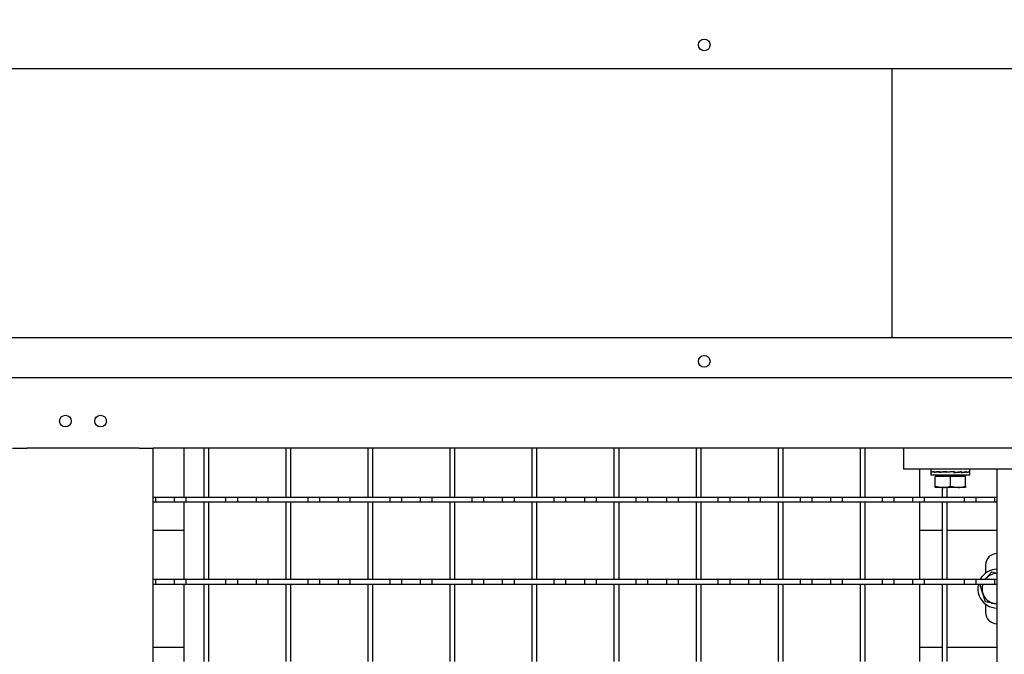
# Model space of a CAD drawing. Extents: x -72 to 51457, y 0 to 26838.
# Tile 39 of 203: x 6808 to 7228, y 9240 to 9510. Entities that reach past the tile are written whole.
import ezdxf
from ezdxf.enums import TextEntityAlignment as Align

# ---------------------------------------------------------------- set-up
doc = ezdxf.new("R2010")
doc.units = 0
doc.header["$LTSCALE"] = 12
for name, pattern in [('LDM', [0]), ('LEA', [0]), ('LFUN', [0]), ('SOLID_THIN', [0])]:
    doc.linetypes.add(name, pattern=pattern)
doc.layers.get('0').update_dxf_attribs({"linetype": 'CONTINUOUS'})
doc.layers.add('4', color=7, linetype='CONTINUOUS')
doc.styles.get("Standard").update_dxf_attribs({"font": 'medtext', "width": 0.75})
doc.styles.add('TDM', font='TXT', dxfattribs={"width": 0.675})
doc.dimstyles.new('MEDDIM1642', dxfattribs={"dimscale": 20, "dimtxt": 6, "dimasz": 3.5, "dimexe": 2.5, "dimexo": 2.5, "dimgap": 1.665, "dimtad": 1, "dimdec": 4, "dimrnd": 1, "dimzin": 12, "dimdsep": 46, "dimtxsty": 'Standard', "dimblk": 'MEDFUNV_7', "dimcen": 30, "dimclrd": 7, "dimclre": 7, "dimclrt": 7, "dimadec": 0, "dimazin": 0, "dimtfac": 0.7, "dimtdec": 4, "dimtmove": 0, "dimatfit": 3, "dimldrblk": 'MEDFUNV_7', "dimfxl": 0, "dimtolj": 1, "dimtzin": 0, "dimarcsym": 0})

# ---------------------------------------------------------------- blocks, each defined once
blk = doc.blocks.new('MEDFUNV_6')
at = {"color": 0, "linetype": 'LFUN', "lineweight": -2}
for points in [[(1, 0.1333), (0, 0), (1, -0.1333), (1, 0.1333)], [(1, 0.1111), (0.1667, 0), (1, -0.1111)], [(1, 0.0889), (0.3333, 0), (1, -0.0889)], [(1, 0.0667), (0.5, 0), (1, -0.0667)], [(1, 0.0444), (0.6667, 0), (1, -0.0444)], [(1, 0.0222), (0.8333, 0), (1, -0.0222)]]:
    blk.add_lwpolyline(points, dxfattribs=at)
blk = doc.blocks.new('MEDFUNV_7')
at = {"color": 0, "linetype": 'LFUN', "lineweight": -2}
for points in [[(-1, 0.1333), (0, 0), (-1, -0.1333), (-1, 0.1333)], [(-1, 0.1111), (-0.1667, 0), (-1, -0.1111)], [(-1, 0.0889), (-0.3333, 0), (-1, -0.0889)], [(-1, 0.0667), (-0.5, 0), (-1, -0.0667)], [(-1, 0.0444), (-0.6667, 0), (-1, -0.0444)], [(-1, 0.0222), (-0.8333, 0), (-1, -0.0222)]]:
    blk.add_lwpolyline(points, dxfattribs=at)
blk = doc.blocks.new('MEDCLUMP_DIM_1643_')
at = {"layer": '4', "color": 7, "linetype": 'LEA', "lineweight": 25}
for p, q in [((5834.76, 9566.68), (5834.76, 10860.26)), ((10834.76, 9478.68), (10834.76, 10860.26))]:
    blk.add_line(p, q, dxfattribs=at)
at = {"layer": '4', "color": 7, "linetype": 'LDM', "lineweight": 25}
blk.add_line((5834.76, 10810.26), (10834.76, 10810.26), dxfattribs=at)
at = {"layer": '4', "color": 7, "linetype": 'LDM', "lineweight": 25, "xscale": 70, "yscale": 70, "zscale": 70}
for name, p in [('MEDFUNV_6', (5834.76, 10810.26)), ('MEDFUNV_7', (10834.76, 10810.26))]:
    blk.add_blockref(name, p, dxfattribs=at)
at = {"layer": '4', "color": 7, "lineweight": 25, "style": 'TDM', "width": 0.781579}
blk.add_text('5000', height=120, dxfattribs=at).set_placement((8186.26, 10810.26), align=Align.BOTTOM_LEFT)
blk = doc.blocks.new('*D70')
at = {"lineweight": 0}
blk.add_blockref('MEDCLUMP_DIM_1643_', (0, 0), dxfattribs=at)
blk = doc.blocks.new('Vela_Drauf')
at = {"color": 7, "linetype": 'SOLID_THIN', "lineweight": 25}
for p, q in [((5897.76, 9489.68), (7549.76, 9489.68)), ((7179.76, 9489.68), (7179.76, 9374.68)), ((7549.76, 9374.68), (6012.76, 9374.68)), ((7634.76, 9357.68), (6029.76, 9357.68)), ((6804.76, 9327.68), (6810.76, 9327.68)), ((6858.76, 9327.68), (6810.76, 9327.68)), ((6858.76, 9327.68), (6864.76, 9327.68)), ((7604.76, 9327.68), (6864.76, 9327.68)), ((6864.76, 7799.68), (6864.76, 9327.68)), ((6877.76, 9327.68), (6877.76, 9306.68)), ((6886.26, 9327.68), (6886.26, 9306.68)), ((6888.26, 9327.68), (6888.26, 9306.68)), ((6921.26, 9327.68), (6921.26, 9306.68)), ((6923.26, 9327.68), (6923.26, 9306.68)), ((6956.26, 9327.68), (6956.26, 9306.68)), ((6958.26, 9327.68), (6958.26, 9306.68)), ((6991.26, 9327.68), (6991.26, 9306.68)), ((6993.26, 9327.68), (6993.26, 9306.68)), ((7026.26, 9327.68), (7026.26, 9306.68)), ((7028.26, 9327.68), (7028.26, 9306.68)), ((7061.26, 9327.68), (7061.26, 9306.68)), ((7063.26, 9327.68), (7063.26, 9306.68)), ((7096.26, 9327.68), (7096.26, 9306.68)), ((7098.26, 9327.68), (7098.26, 9306.68)), ((7131.26, 9327.68), (7131.26, 9306.68)), ((7133.26, 9327.68), (7133.26, 9306.68)), ((7166.26, 9327.68), (7166.26, 9306.68)), ((7168.26, 9327.68), (7168.26, 9306.68)), ((7184.76, 9327.68), (7184.76, 9318.68)), ((7324.76, 9318.68), (7184.76, 9318.68)), ((7191.76, 9306.68), (7191.76, 9318.68)), ((7196.46, 9318.68), (7196.46, 9317.48)), ((7196.46, 9317.39), (7196.46, 9316.18)), ((7204.76, 9316.18), (7196.46, 9316.18)), ((7196.6, 9317.43), (7196.6, 9317.53)), ((7196.6, 9317.53), (7196.62, 9317.53)), ((7196.6, 9317.24), (7196.6, 9317.43)), ((7196.62, 9317.43), (7196.6, 9317.43)), ((7196.62, 9317.62), (7196.62, 9317.33)), ((7196.62, 9317.33), (7196.88, 9317.34)), ((7197.81, 9317.43), (7197.81, 9317.53)), ((7197.81, 9317.53), (7197.86, 9317.52)), ((7197.81, 9317.24), (7197.81, 9317.43)), ((7197.86, 9317.43), (7197.81, 9317.43)), ((7197.86, 9317.62), (7197.86, 9317.33)), ((7197.86, 9317.33), (7198.29, 9317.34)), ((7198.23, 9317.34), (7198.23, 9317.3)), ((7198.29, 9317.34), (7200.15, 9317.57)), ((7198.94, 9316.18), (7198.94, 9315.58)), ((7200.07, 9317.43), (7200.07, 9317.53)), ((7200.07, 9317.53), (7200.15, 9317.52)), ((7200.07, 9317.24), (7200.07, 9317.43)), ((7200.15, 9317.43), (7200.07, 9317.43)), ((7200.15, 9317.62), (7200.15, 9317.33)), ((7200.15, 9317.33), (7200.43, 9317.34)), ((7200.36, 9317.34), (7200.36, 9317.27)), ((7200.43, 9317.34), (7203.14, 9317.6)), ((7203.05, 9317.43), (7203.05, 9317.53)), ((7206.29, 9317.53), (7203.05, 9317.24)), ((7203.05, 9317.53), (7203.14, 9317.52)), ((7203.05, 9317.24), (7203.05, 9317.43)), ((7203.05, 9317.43), (7203.14, 9317.43)), ((7206.38, 9317.62), (7203.14, 9317.33)), ((7203.14, 9317.62), (7203.14, 9317.33)), ((7203.16, 9317.34), (7203.16, 9317.25)), ((7213.06, 9316.18), (7204.76, 9316.18)), ((7206.28, 9317.52), (7206.28, 9317.61)), ((7206.29, 9317.43), (7206.29, 9317.53)), ((7206.29, 9317.26), (7209, 9317.52)), ((7206.29, 9317.24), (7206.29, 9317.43)), ((7206.38, 9317.33), (7206.29, 9317.34)), ((7206.38, 9317.62), (7206.38, 9317.33)), ((7209.29, 9317.53), (7209, 9317.52)), ((7209.08, 9317.52), (7209.08, 9317.59)), ((7209.29, 9317.43), (7209.29, 9317.53)), ((7209.29, 9317.28), (7211.17, 9317.52)), ((7209.29, 9317.24), (7209.29, 9317.43)), ((7209.37, 9317.33), (7209.29, 9317.34)), ((7209.37, 9317.62), (7209.37, 9317.33)), ((7210.57, 9315.58), (7210.57, 9316.18)), ((7211.61, 9317.53), (7211.17, 9317.52)), ((7211.23, 9317.52), (7211.23, 9317.55)), ((7211.61, 9317.43), (7211.61, 9317.53)), ((7211.61, 9317.24), (7211.61, 9317.43)), ((7211.66, 9317.33), (7211.61, 9317.33)), ((7211.66, 9317.62), (7211.66, 9317.33)), ((7212.88, 9317.53), (7212.61, 9317.52)), ((7212.88, 9317.43), (7212.88, 9317.53)), ((7212.88, 9317.24), (7212.88, 9317.43)), ((7212.9, 9317.33), (7212.88, 9317.33)), ((7212.9, 9317.62), (7212.9, 9317.33)), ((7213.06, 9317.48), (7213.06, 9318.68)), ((7213.06, 9316.18), (7213.06, 9317.39)), ((7224.76, 7807.68), (7224.76, 9318.68)), ((7198.26, 9311.46), (7198.26, 9315.58)), ((7204.76, 9315.58), (7198.26, 9315.58)), ((7198.26, 9311.46), (7201.51, 9310.88)), ((7198.26, 9310.88), (7198.26, 9311.46)), ((7204.76, 9311.46), (7204.76, 9315.58)), ((7211.26, 9315.58), (7204.76, 9315.58)), ((7204.76, 9311.46), (7208.01, 9310.88)), ((7211.26, 9311.46), (7211.26, 9315.58)), ((7211.26, 9311.46), (7211.26, 9310.88)), ((7201.51, 9310.88), (7198.26, 9310.88)), ((7201.26, 9310.88), (7201.26, 9306.68)), ((7208.01, 9310.88), (7201.51, 9310.88)), ((7203.26, 9310.88), (7203.26, 9306.68)), ((7211.26, 9310.88), (7208.01, 9310.88)), ((6864.76, 9306.68), (6865.76, 9306.68)), ((6864.76, 9304.68), (6865.76, 9304.68)), ((6865.76, 9304.68), (6865.76, 9306.68)), ((6865.76, 9306.68), (6873.76, 9306.68)), ((6865.76, 9304.68), (6873.76, 9304.68)), ((6873.76, 9304.68), (6873.76, 9306.68)), ((6873.76, 9306.68), (6878.76, 9306.68)), ((6873.76, 9304.68), (6878.76, 9304.68)), ((6877.76, 9304.68), (6877.76, 9271.68)), ((6878.76, 9306.68), (6895.76, 9306.68)), ((6878.76, 9304.68), (6878.76, 9306.68)), ((6878.76, 9304.68), (6895.76, 9304.68)), ((6886.26, 9306.68), (6888.26, 9306.68)), ((6886.26, 9304.68), (6888.26, 9304.68)), ((6886.26, 9304.68), (6886.26, 9271.68)), ((6888.26, 9304.68), (6888.26, 9271.68)), ((6895.76, 9304.68), (6895.76, 9306.68)), ((6895.76, 9306.68), (6900.76, 9306.68)), ((6895.76, 9304.68), (6900.76, 9304.68)), ((6900.76, 9304.68), (6900.76, 9306.68)), ((6900.76, 9306.68), (6908.76, 9306.68)), ((6900.76, 9304.68), (6908.76, 9304.68)), ((6908.76, 9304.68), (6908.76, 9306.68)), ((6908.76, 9306.68), (6913.76, 9306.68)), ((6908.76, 9304.68), (6913.76, 9304.68)), ((6913.76, 9304.68), (6913.76, 9306.68)), ((6913.76, 9306.68), (6930.76, 9306.68)), ((6913.76, 9304.68), (6930.76, 9304.68)), ((6921.26, 9306.68), (6923.26, 9306.68)), ((6921.26, 9304.68), (6923.26, 9304.68)), ((6921.26, 9304.68), (6921.26, 9271.68)), ((6923.26, 9304.68), (6923.26, 9271.68)), ((6930.76, 9304.68), (6930.76, 9306.68)), ((6930.76, 9306.68), (6935.76, 9306.68)), ((6930.76, 9304.68), (6935.76, 9304.68)), ((6935.76, 9306.68), (6943.76, 9306.68)), ((6935.76, 9304.68), (6935.76, 9306.68)), ((6935.76, 9304.68), (6943.76, 9304.68)), ((6943.76, 9304.68), (6943.76, 9306.68)), ((6943.76, 9306.68), (6948.76, 9306.68)), ((6943.76, 9304.68), (6948.76, 9304.68)), ((6948.76, 9306.68), (6965.76, 9306.68)), ((6948.76, 9304.68), (6948.76, 9306.68)), ((6948.76, 9304.68), (6965.76, 9304.68)), ((6956.26, 9306.68), (6958.26, 9306.68)), ((6956.26, 9304.68), (6958.26, 9304.68)), ((6956.26, 9304.68), (6956.26, 9271.68)), ((6958.26, 9304.68), (6958.26, 9271.68)), ((6965.76, 9304.68), (6965.76, 9306.68)), ((6965.76, 9306.68), (6970.76, 9306.68)), ((6965.76, 9304.68), (6970.76, 9304.68)), ((6970.76, 9306.68), (6978.76, 9306.68)), ((6970.76, 9304.68), (6970.76, 9306.68)), ((6970.76, 9304.68), (6978.76, 9304.68)), ((6978.76, 9304.68), (6978.76, 9306.68)), ((6978.76, 9306.68), (6983.76, 9306.68)), ((6978.76, 9304.68), (6983.76, 9304.68)), ((6983.76, 9304.68), (6983.76, 9306.68)), ((6983.76, 9306.68), (7000.76, 9306.68)), ((6983.76, 9304.68), (7000.76, 9304.68)), ((6991.26, 9306.68), (6993.26, 9306.68)), ((6991.26, 9304.68), (6993.26, 9304.68)), ((6991.26, 9304.68), (6991.26, 9271.68)), ((6993.26, 9304.68), (6993.26, 9271.68)), ((7000.76, 9304.68), (7000.76, 9306.68)), ((7000.76, 9306.68), (7005.76, 9306.68)), ((7000.76, 9304.68), (7005.76, 9304.68)), ((7005.76, 9306.68), (7013.76, 9306.68)), ((7005.76, 9304.68), (7005.76, 9306.68)), ((7005.76, 9304.68), (7013.76, 9304.68)), ((7013.76, 9304.68), (7013.76, 9306.68)), ((7013.76, 9306.68), (7018.76, 9306.68)), ((7013.76, 9304.68), (7018.76, 9304.68)), ((7018.76, 9306.68), (7035.76, 9306.68)), ((7018.76, 9304.68), (7018.76, 9306.68)), ((7018.76, 9304.68), (7035.76, 9304.68)), ((7026.26, 9306.68), (7028.26, 9306.68)), ((7026.26, 9304.68), (7028.26, 9304.68)), ((7026.26, 9304.68), (7026.26, 9271.68)), ((7028.26, 9304.68), (7028.26, 9271.68)), ((7035.76, 9304.68), (7035.76, 9306.68)), ((7035.76, 9306.68), (7040.76, 9306.68)), ((7035.76, 9304.68), (7040.76, 9304.68)), ((7040.76, 9306.68), (7048.76, 9306.68)), ((7040.76, 9304.68), (7040.76, 9306.68)), ((7040.76, 9304.68), (7048.76, 9304.68)), ((7048.76, 9304.68), (7048.76, 9306.68)), ((7048.76, 9306.68), (7053.76, 9306.68)), ((7048.76, 9304.68), (7053.76, 9304.68)), ((7053.76, 9304.68), (7053.76, 9306.68)), ((7053.76, 9306.68), (7070.76, 9306.68)), ((7053.76, 9304.68), (7070.76, 9304.68)), ((7061.26, 9306.68), (7063.26, 9306.68)), ((7061.26, 9304.68), (7063.26, 9304.68)), ((7061.26, 9304.68), (7061.26, 9271.68)), ((7063.26, 9304.68), (7063.26, 9271.68)), ((7070.76, 9304.68), (7070.76, 9306.68)), ((7070.76, 9306.68), (7075.76, 9306.68)), ((7070.76, 9304.68), (7075.76, 9304.68)), ((7075.76, 9304.68), (7075.76, 9306.68)), ((7075.76, 9306.68), (7083.76, 9306.68)), ((7075.76, 9304.68), (7083.76, 9304.68)), ((7083.76, 9304.68), (7083.76, 9306.68)), ((7083.76, 9306.68), (7088.76, 9306.68)), ((7083.76, 9304.68), (7088.76, 9304.68)), ((7088.76, 9306.68), (7105.76, 9306.68)), ((7088.76, 9304.68), (7088.76, 9306.68)), ((7088.76, 9304.68), (7105.76, 9304.68)), ((7096.26, 9306.68), (7098.26, 9306.68)), ((7096.26, 9304.68), (7098.26, 9304.68)), ((7096.26, 9304.68), (7096.26, 9271.68)), ((7098.26, 9304.68), (7098.26, 9271.68)), ((7105.76, 9304.68), (7105.76, 9306.68)), ((7105.76, 9306.68), (7110.76, 9306.68)), ((7105.76, 9304.68), (7110.76, 9304.68)), ((7110.76, 9306.68), (7118.76, 9306.68)), ((7110.76, 9304.68), (7110.76, 9306.68)), ((7110.76, 9304.68), (7118.76, 9304.68)), ((7118.76, 9304.68), (7118.76, 9306.68)), ((7118.76, 9306.68), (7123.76, 9306.68)), ((7118.76, 9304.68), (7123.76, 9304.68)), ((7123.76, 9306.68), (7140.76, 9306.68)), ((7123.76, 9304.68), (7123.76, 9306.68)), ((7123.76, 9304.68), (7140.76, 9304.68)), ((7131.26, 9306.68), (7133.26, 9306.68)), ((7131.26, 9304.68), (7133.26, 9304.68)), ((7131.26, 9304.68), (7131.26, 9271.68)), ((7133.26, 9304.68), (7133.26, 9271.68)), ((7140.76, 9304.68), (7140.76, 9306.68)), ((7140.76, 9306.68), (7145.76, 9306.68)), ((7140.76, 9304.68), (7145.76, 9304.68)), ((7145.76, 9306.68), (7153.76, 9306.68)), ((7145.76, 9304.68), (7145.76, 9306.68)), ((7145.76, 9304.68), (7153.76, 9304.68)), ((7153.76, 9304.68), (7153.76, 9306.68)), ((7153.76, 9306.68), (7158.76, 9306.68)), ((7153.76, 9304.68), (7158.76, 9304.68)), ((7158.76, 9306.68), (7175.76, 9306.68)), ((7158.76, 9304.68), (7158.76, 9306.68)), ((7158.76, 9304.68), (7175.76, 9304.68)), ((7166.26, 9306.68), (7168.26, 9306.68)), ((7166.26, 9304.68), (7168.26, 9304.68)), ((7166.26, 9304.68), (7166.26, 9271.68)), ((7168.26, 9304.68), (7168.26, 9271.68)), ((7175.76, 9304.68), (7175.76, 9306.68)), ((7175.76, 9306.68), (7180.76, 9306.68)), ((7175.76, 9304.68), (7180.76, 9304.68)), ((7180.76, 9306.68), (7188.76, 9306.68)), ((7180.76, 9304.68), (7180.76, 9306.68)), ((7180.76, 9304.68), (7188.76, 9304.68)), ((7188.76, 9304.68), (7188.76, 9306.68)), ((7188.76, 9306.68), (7193.76, 9306.68)), ((7188.76, 9304.68), (7193.76, 9304.68)), ((7191.76, 9271.68), (7191.76, 9304.68)), ((7193.76, 9306.68), (7210.76, 9306.68)), ((7193.76, 9304.68), (7193.76, 9306.68)), ((7193.76, 9304.68), (7210.76, 9304.68)), ((7201.26, 9306.68), (7203.26, 9306.68)), ((7201.26, 9304.68), (7203.26, 9304.68)), ((7201.26, 9304.68), (7201.26, 9271.68)), ((7203.26, 9304.68), (7203.26, 9271.68)), ((7210.76, 9304.68), (7210.76, 9306.68)), ((7210.76, 9306.68), (7215.76, 9306.68)), ((7210.76, 9304.68), (7215.76, 9304.68)), ((7215.76, 9306.68), (7223.76, 9306.68)), ((7215.76, 9304.68), (7215.76, 9306.68)), ((7215.76, 9304.68), (7223.76, 9304.68)), ((7223.76, 9304.68), (7223.76, 9306.68)), ((7223.76, 9306.68), (7224.76, 9306.68)), ((7223.76, 9304.68), (7224.76, 9304.68)), ((6864.76, 9292.68), (6877.76, 9292.68)), ((7191.76, 9292.68), (7201.26, 9292.68)), ((7203.26, 9292.68), (7224.76, 9292.68)), ((7219.76, 9277.68), (7219.76, 9274.31)), ((7219.9, 9272), (7222.39, 9274.81)), ((7222.39, 9274.81), (7224.76, 9274.32)), ((6864.76, 9271.68), (6865.76, 9271.68)), ((6864.76, 9269.68), (6865.76, 9269.68)), ((6865.76, 9271.68), (6873.76, 9271.68)), ((6865.76, 9269.68), (6865.76, 9271.68)), ((6865.76, 9269.68), (6873.76, 9269.68)), ((6873.76, 9269.68), (6873.76, 9271.68)), ((6873.76, 9271.68), (6878.76, 9271.68)), ((6873.76, 9269.68), (6878.76, 9269.68)), ((6877.76, 9269.68), (6877.76, 9236.68)), ((6878.76, 9269.68), (6878.76, 9271.68)), ((6878.76, 9271.68), (6895.76, 9271.68)), ((6878.76, 9269.68), (6895.76, 9269.68)), ((6886.26, 9271.68), (6888.26, 9271.68)), ((6886.26, 9269.68), (6888.26, 9269.68)), ((6886.26, 9269.68), (6886.26, 9236.68)), ((6888.26, 9269.68), (6888.26, 9236.68)), ((6895.76, 9269.68), (6895.76, 9271.68)), ((6895.76, 9271.68), (6900.76, 9271.68)), ((6895.76, 9269.68), (6900.76, 9269.68)), ((6900.76, 9271.68), (6908.76, 9271.68)), ((6900.76, 9269.68), (6900.76, 9271.68)), ((6900.76, 9269.68), (6908.76, 9269.68)), ((6908.76, 9269.68), (6908.76, 9271.68)), ((6908.76, 9271.68), (6913.76, 9271.68)), ((6908.76, 9269.68), (6913.76, 9269.68)), ((6913.76, 9269.68), (6913.76, 9271.68)), ((6913.76, 9271.68), (6930.76, 9271.68)), ((6913.76, 9269.68), (6930.76, 9269.68)), ((6921.26, 9271.68), (6923.26, 9271.68)), ((6921.26, 9269.68), (6923.26, 9269.68)), ((6921.26, 9269.68), (6921.26, 9236.68)), ((6923.26, 9269.68), (6923.26, 9236.68)), ((6930.76, 9269.68), (6930.76, 9271.68)), ((6930.76, 9271.68), (6935.76, 9271.68)), ((6930.76, 9269.68), (6935.76, 9269.68)), ((6935.76, 9271.68), (6943.76, 9271.68)), ((6935.76, 9269.68), (6935.76, 9271.68)), ((6935.76, 9269.68), (6943.76, 9269.68)), ((6943.76, 9269.68), (6943.76, 9271.68)), ((6943.76, 9271.68), (6948.76, 9271.68)), ((6943.76, 9269.68), (6948.76, 9269.68)), ((6948.76, 9269.68), (6948.76, 9271.68)), ((6948.76, 9271.68), (6965.76, 9271.68)), ((6948.76, 9269.68), (6965.76, 9269.68)), ((6956.26, 9271.68), (6958.26, 9271.68)), ((6956.26, 9269.68), (6958.26, 9269.68)), ((6956.26, 9269.68), (6956.26, 9236.68)), ((6958.26, 9269.68), (6958.26, 9236.68)), ((6965.76, 9269.68), (6965.76, 9271.68)), ((6965.76, 9271.68), (6970.76, 9271.68)), ((6965.76, 9269.68), (6970.76, 9269.68)), ((6970.76, 9271.68), (6978.76, 9271.68)), ((6970.76, 9269.68), (6970.76, 9271.68)), ((6970.76, 9269.68), (6978.76, 9269.68)), ((6978.76, 9269.68), (6978.76, 9271.68)), ((6978.76, 9271.68), (6983.76, 9271.68)), ((6978.76, 9269.68), (6983.76, 9269.68)), ((6983.76, 9271.68), (7000.76, 9271.68)), ((6983.76, 9269.68), (6983.76, 9271.68)), ((6983.76, 9269.68), (7000.76, 9269.68)), ((6991.26, 9271.68), (6993.26, 9271.68)), ((6991.26, 9269.68), (6993.26, 9269.68)), ((6991.26, 9269.68), (6991.26, 9236.68)), ((6993.26, 9269.68), (6993.26, 9236.68)), ((7000.76, 9269.68), (7000.76, 9271.68)), ((7000.76, 9271.68), (7005.76, 9271.68)), ((7000.76, 9269.68), (7005.76, 9269.68)), ((7005.76, 9271.68), (7013.76, 9271.68)), ((7005.76, 9269.68), (7005.76, 9271.68)), ((7005.76, 9269.68), (7013.76, 9269.68)), ((7013.76, 9269.68), (7013.76, 9271.68)), ((7013.76, 9271.68), (7018.76, 9271.68)), ((7013.76, 9269.68), (7018.76, 9269.68)), ((7018.76, 9271.68), (7035.76, 9271.68)), ((7018.76, 9269.68), (7018.76, 9271.68)), ((7018.76, 9269.68), (7035.76, 9269.68)), ((7026.26, 9271.68), (7028.26, 9271.68)), ((7026.26, 9269.68), (7028.26, 9269.68)), ((7026.26, 9269.68), (7026.26, 9236.68)), ((7028.26, 9269.68), (7028.26, 9236.68)), ((7035.76, 9269.68), (7035.76, 9271.68)), ((7035.76, 9271.68), (7040.76, 9271.68)), ((7035.76, 9269.68), (7040.76, 9269.68)), ((7040.76, 9271.68), (7048.76, 9271.68)), ((7040.76, 9269.68), (7040.76, 9271.68)), ((7040.76, 9269.68), (7048.76, 9269.68)), ((7048.76, 9269.68), (7048.76, 9271.68)), ((7048.76, 9271.68), (7053.76, 9271.68)), ((7048.76, 9269.68), (7053.76, 9269.68)), ((7053.76, 9269.68), (7053.76, 9271.68)), ((7053.76, 9271.68), (7070.76, 9271.68)), ((7053.76, 9269.68), (7070.76, 9269.68)), ((7061.26, 9271.68), (7063.26, 9271.68)), ((7061.26, 9269.68), (7063.26, 9269.68)), ((7061.26, 9269.68), (7061.26, 9236.68)), ((7063.26, 9269.68), (7063.26, 9236.68)), ((7070.76, 9269.68), (7070.76, 9271.68)), ((7070.76, 9271.68), (7075.76, 9271.68)), ((7070.76, 9269.68), (7075.76, 9269.68)), ((7075.76, 9271.68), (7083.76, 9271.68)), ((7075.76, 9269.68), (7075.76, 9271.68)), ((7075.76, 9269.68), (7083.76, 9269.68)), ((7083.76, 9269.68), (7083.76, 9271.68)), ((7083.76, 9271.68), (7088.76, 9271.68)), ((7083.76, 9269.68), (7088.76, 9269.68)), ((7088.76, 9271.68), (7105.76, 9271.68)), ((7088.76, 9269.68), (7088.76, 9271.68)), ((7088.76, 9269.68), (7105.76, 9269.68)), ((7096.26, 9271.68), (7098.26, 9271.68)), ((7096.26, 9269.68), (7098.26, 9269.68)), ((7096.26, 9269.68), (7096.26, 9236.68)), ((7098.26, 9269.68), (7098.26, 9236.68)), ((7105.76, 9269.68), (7105.76, 9271.68)), ((7105.76, 9271.68), (7110.76, 9271.68)), ((7105.76, 9269.68), (7110.76, 9269.68)), ((7110.76, 9271.68), (7118.76, 9271.68)), ((7110.76, 9269.68), (7110.76, 9271.68)), ((7110.76, 9269.68), (7118.76, 9269.68)), ((7118.76, 9269.68), (7118.76, 9271.68)), ((7118.76, 9271.68), (7123.76, 9271.68)), ((7118.76, 9269.68), (7123.76, 9269.68)), ((7123.76, 9269.68), (7123.76, 9271.68)), ((7123.76, 9271.68), (7140.76, 9271.68)), ((7123.76, 9269.68), (7140.76, 9269.68)), ((7131.26, 9271.68), (7133.26, 9271.68)), ((7131.26, 9269.68), (7133.26, 9269.68)), ((7131.26, 9269.68), (7131.26, 9236.68)), ((7133.26, 9269.68), (7133.26, 9236.68)), ((7140.76, 9269.68), (7140.76, 9271.68)), ((7140.76, 9271.68), (7145.76, 9271.68)), ((7140.76, 9269.68), (7145.76, 9269.68)), ((7145.76, 9271.68), (7153.76, 9271.68)), ((7145.76, 9269.68), (7145.76, 9271.68)), ((7145.76, 9269.68), (7153.76, 9269.68)), ((7153.76, 9269.68), (7153.76, 9271.68)), ((7153.76, 9271.68), (7158.76, 9271.68)), ((7153.76, 9269.68), (7158.76, 9269.68)), ((7158.76, 9271.68), (7175.76, 9271.68)), ((7158.76, 9269.68), (7158.76, 9271.68)), ((7158.76, 9269.68), (7175.76, 9269.68)), ((7166.26, 9271.68), (7168.26, 9271.68)), ((7166.26, 9269.68), (7168.26, 9269.68)), ((7166.26, 9269.68), (7166.26, 9236.68)), ((7168.26, 9269.68), (7168.26, 9236.68)), ((7175.76, 9269.68), (7175.76, 9271.68)), ((7175.76, 9271.68), (7180.76, 9271.68)), ((7175.76, 9269.68), (7180.76, 9269.68)), ((7180.76, 9271.68), (7188.76, 9271.68)), ((7180.76, 9269.68), (7180.76, 9271.68)), ((7180.76, 9269.68), (7188.76, 9269.68)), ((7188.76, 9269.68), (7188.76, 9271.68)), ((7188.76, 9271.68), (7193.76, 9271.68)), ((7188.76, 9269.68), (7193.76, 9269.68)), ((7191.76, 9236.68), (7191.76, 9269.68)), ((7193.76, 9271.68), (7210.76, 9271.68)), ((7193.76, 9269.68), (7193.76, 9271.68)), ((7193.76, 9269.68), (7210.76, 9269.68)), ((7201.26, 9271.68), (7203.26, 9271.68)), ((7201.26, 9269.68), (7203.26, 9269.68)), ((7201.26, 9269.68), (7201.26, 9236.68)), ((7203.26, 9269.68), (7203.26, 9236.68)), ((7210.76, 9269.68), (7210.76, 9271.68)), ((7210.76, 9271.68), (7215.76, 9271.68)), ((7210.76, 9269.68), (7215.76, 9269.68)), ((7215.76, 9271.68), (7223.76, 9271.68)), ((7215.76, 9269.68), (7215.76, 9271.68)), ((7215.76, 9269.68), (7223.76, 9269.68)), ((7217.41, 9269.19), (7217.84, 9269.68)), ((7219.62, 9271.68), (7219.9, 9272)), ((7219.9, 9272), (7219.63, 9271.68)), ((7223.76, 9269.68), (7223.76, 9271.68)), ((7223.76, 9271.68), (7224.76, 9271.68)), ((7223.76, 9269.68), (7224.76, 9269.68)), ((7218.59, 9265.63), (7217.41, 9269.19)), ((7219.77, 9262.07), (7218.59, 9265.63)), ((7219.76, 9261.06), (7219.76, 9257.68)), ((7223.45, 9261.32), (7219.77, 9262.07)), ((7224.76, 9261.05), (7223.45, 9261.32)), ((6864.76, 9242.68), (6877.76, 9242.68)), ((7191.76, 9242.68), (7201.26, 9242.68)), ((7203.26, 9242.68), (7224.76, 9242.68))]:
    blk.add_line(p, q, dxfattribs=at)
blk.add_lwpolyline([(7223.45, 9261.32), (7224.29, 9261.2), (7224.76, 9261.18)], dxfattribs=at)
for centre in [(7099.76, 9499.68), (7099.76, 9364.68), (6827.26, 9339.18), (6842.26, 9339.18)]:
    blk.add_circle(centre, 2.5, dxfattribs=at)
for centre, radius, start, end in [((7224.76, 9277.68), 5, 90, 180), ((7224.76, 9267.68), 8.3, 89.9735, 151.1886), ((7224.76, 9267.68), 6.5, 90, 138.3872), ((7224.76, 9267.68), 8.3, 166.0566, 236.8424), ((7224.76, 9267.68), 6.5, 162.0798, 198.3872), ((7224.76, 9267.68), 6.5, 198.3872, 258.3872), ((7224.76, 9257.68), 5, 180, 270), ((7224.76, 9267.68), 8.3, 236.8424, 269.9735)]:
    blk.add_arc(centre, radius, start, end, dxfattribs=at)
for points in [[(7196.62, 9317.62), (7196.48, 9317.56), (7196.43, 9317.49), (7196.47, 9317.43)], [(7196.6, 9317.53), (7196.51, 9317.48), (7196.46, 9317.44), (7196.46, 9317.39)], [(7197.81, 9317.53), (7197.21, 9317.43), (7196.8, 9317.34), (7196.6, 9317.24)], [(7197.86, 9317.62), (7197.25, 9317.52), (7196.83, 9317.43), (7196.62, 9317.33)], [(7200.07, 9317.53), (7199.15, 9317.43), (7198.41, 9317.34), (7197.81, 9317.24)], [(7200.15, 9317.62), (7199.22, 9317.52), (7198.47, 9317.43), (7197.86, 9317.33)], [(7203.05, 9317.53), (7201.97, 9317.43), (7200.98, 9317.34), (7200.07, 9317.24)], [(7203.14, 9317.62), (7202.06, 9317.52), (7201.06, 9317.43), (7200.15, 9317.33)], [(7206.29, 9317.24), (7207.37, 9317.34), (7208.37, 9317.43), (7209.29, 9317.53)], [(7206.38, 9317.33), (7207.46, 9317.43), (7208.45, 9317.52), (7209.37, 9317.62)], [(7209.29, 9317.24), (7210.22, 9317.34), (7210.98, 9317.43), (7211.61, 9317.53)], [(7209.37, 9317.33), (7210.29, 9317.43), (7211.04, 9317.52), (7211.66, 9317.62)], [(7211.61, 9317.24), (7212.22, 9317.34), (7212.66, 9317.43), (7212.88, 9317.53)], [(7211.66, 9317.33), (7212.26, 9317.43), (7212.69, 9317.52), (7212.9, 9317.62)], [(7212.88, 9317.24), (7213.03, 9317.3), (7213.09, 9317.37), (7213.04, 9317.43)], [(7212.9, 9317.33), (7213, 9317.38), (7213.06, 9317.43), (7213.06, 9317.48)], [(7201.51, 9310.88), (7202.44, 9310.89), (7203.11, 9311.01), (7204.76, 9311.46)], [(7208.01, 9310.88), (7208.94, 9310.89), (7209.61, 9311.01), (7211.26, 9311.46)]]:
    blk.add_open_spline(points, degree=3, dxfattribs=at)

msp = doc.modelspace()

# ---------------------------------------------------------------- block references
at = {"lineweight": 0}
msp.add_blockref('Vela_Drauf', (0, 0), dxfattribs=at)

# ---------------------------------------------------------------- dimensions: what is measured, and where the dimension line sits
at = {"layer": '4', "color": 7, "linetype": 'LDM', "lineweight": 25}
dim = msp.add_linear_dim(base=(5834.76, 10810.26), p1=(10834.76, 9458.68), p2=(5834.76, 9546.68), dimstyle='MEDDIM1642', override={"dimscale": 20, "dimdec": 0, "dimblk": 'MEDFUNV_7', "dimclrd": 7, "dimclre": 7, "dimclrt": 7, "dimtzin": 8}, dxfattribs=at)
dim.commit()
dim.dimension.update_dxf_attribs({"geometry": '*D70', "text_midpoint": (8334.76, 10910.26)})

doc.saveas('drawing.dxf')
